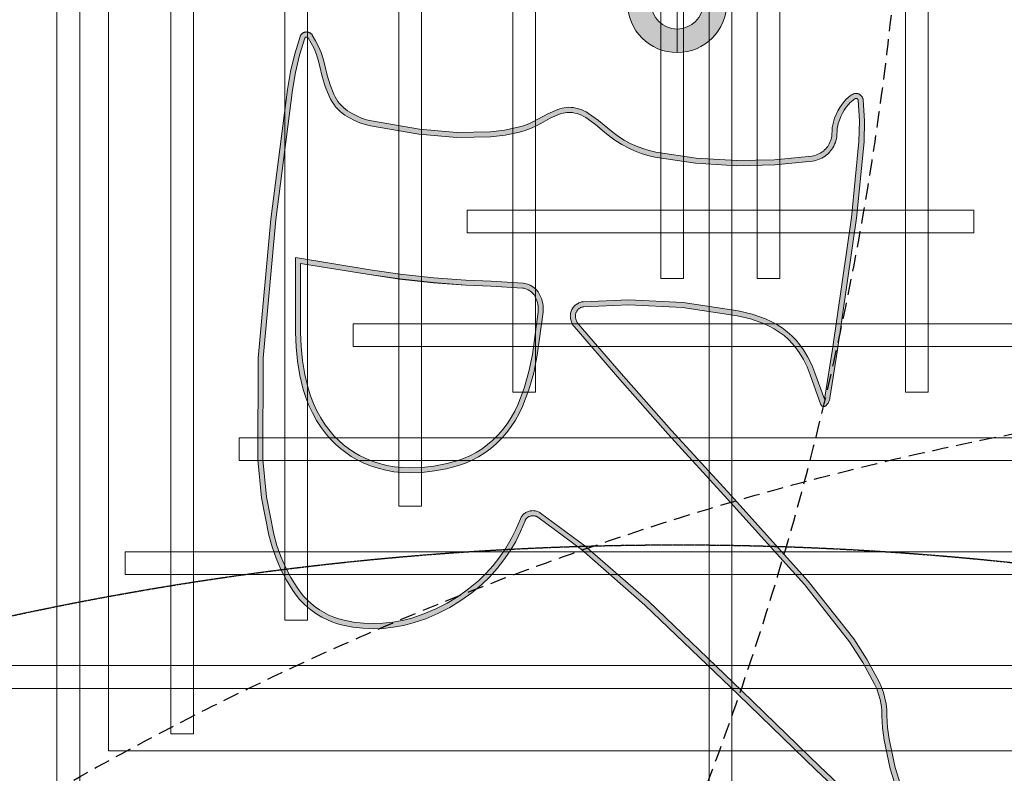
# Model space of a CAD drawing. Header units: millimetres. Extents: x -2073 to 35483, y -49920 to 11085.
# Tile 17 of 70: x 2967 to 3740, y -39314 to -38723. Entities that reach past the tile are written whole.
import ezdxf

# ---------------------------------------------------------------- set-up
doc = ezdxf.new("R2010")
doc.units = ezdxf.units.MM
doc.linetypes.add('DASHED', pattern=[19.05, 12.7, -6.35])
doc.linetypes.add('HIDDEN', pattern=[0.375, 0.25, -0.125])
for name, color, linetype, lineweight in [('Ceiling', 14, 'Continuous', 9), ('E Celing Lighting', 5, 'DASHED', 5), ('Lighting (Ceiling)', 160, 'Continuous', 15)]:
    doc.layers.add(name, color=color, linetype=linetype, lineweight=lineweight)
for name, color, linetype, true_color in [('FIRE-SPKLR-EQP-MPA-12SM-C', 2, 'HIDDEN', 0xffff00), ('RCP LAYOUT', 9, 'Continuous', 0x808080), ('UPRIGHT SPRINKLER EQP', 1, 'Continuous', 0xff0000)]:
    doc.layers.add(name, color=color, linetype=linetype, true_color=true_color)
doc.layers.add('PENDENT SPRINKLER', color=7, linetype='Continuous')

# ---------------------------------------------------------------- blocks, each defined once
blk = doc.blocks.new('SPKLR-EQP-PENDENT-68C')
at = {"layer": 'FIRE-SPKLR-EQP-MPA-12SM-C'}
blk.add_circle((0, 0), 2450, dxfattribs=at)
blk = doc.blocks.new('UPRIGHT SPRINKLER')
at = {"layer": 'FIRE-SPKLR-EQP-MPA-12SM-C', "linetype": 'DASHED'}
blk.add_circle((0, 0), 2450, dxfattribs=at)
blk = doc.blocks.new('kuaryfjeh')
at = {"ltscale": 0.25, "true_color": 0x808080}
h = blk.add_hatch(color=8, dxfattribs=at)
h.dxf.hatch_style = 1
h.paths.add_polyline_path([(-40.147, -5.246), (-39.919, -5.52), (-39.787, -5.677), (-39.663, -5.848), (-39.551, -6.026), (-39.451, -6.212), (-39.364, -6.404), (-39.29, -6.602), (-39.229, -6.804), (-39.182, -7.011), (-39.002, -8.216), (-38.925, -9.433), (-38.947, -10.561), (-39.063, -11.682), (-39.073, -11.739), (-39.087, -11.794), (-39.105, -11.849), (-39.126, -11.902), (-39.151, -11.953), (-39.179, -12.003), (-39.21, -12.051), (-39.245, -12.096), (-39.282, -12.139), (-39.323, -12.179), (-39.366, -12.217), (-39.411, -12.251), (-39.459, -12.283), (-39.508, -12.311), (-39.56, -12.335), (-39.613, -12.356), (-39.667, -12.373), (-39.722, -12.387), (-39.779, -12.396), (-39.835, -12.402), (-39.964, -12.407), (-40.035, -12.414), (-40.106, -12.426), (-40.175, -12.443), (-40.279, -12.476), (-40.38, -12.517), (-40.478, -12.564), (-40.57, -12.617), (-40.658, -12.676), (-40.742, -12.741), (-40.79, -12.785), (-40.833, -12.832), (-40.873, -12.882), (-40.91, -12.936), (-40.911, -12.94), (-40.913, -12.943), (-40.915, -12.947), (-40.916, -12.951), (-40.917, -12.955), (-40.918, -12.959), (-40.918, -12.963), (-40.919, -12.968), (-40.919, -12.972), (-40.918, -12.976), (-40.918, -12.98), (-40.917, -12.984), (-40.916, -12.988), (-40.915, -12.992), (-40.913, -12.996), (-40.911, -13), (-40.909, -13.003), (-40.907, -13.007), (-40.904, -13.01), (-40.902, -13.013), (-40.899, -13.016), (-40.896, -13.019), (-40.893, -13.021), (-40.889, -13.023), (-40.886, -13.025), (-40.882, -13.027), (-40.879, -13.029), (-40.875, -13.03), (-40.871, -13.031), (-40.867, -13.032), (-40.864, -13.032), (-40.252, -13.067), (-39.64, -13.055), (-37.391, -12.838), (-33.488, -12.274), (-32.059, -12.048), (-32.041, -12.044), (-32.025, -12.04), (-32.01, -12.035), (-32.002, -12.031), (-32.783, -11.747), (-33.018, -11.656), (-33.249, -11.543), (-33.47, -11.412), (-33.618, -11.308), (-33.756, -11.193), (-33.886, -11.067), (-34.005, -10.931), (-34.117, -10.781), (-34.218, -10.624), (-34.307, -10.459), (-34.385, -10.287), (-34.525, -9.888), (-34.627, -9.477), (-34.87, -7.845), (-34.949, -6.237), (-34.893, -4.897), (-34.89, -4.868), (-34.885, -4.839), (-34.878, -4.811), (-34.869, -4.784), (-34.858, -4.757), (-34.845, -4.731), (-34.831, -4.706), (-34.815, -4.682), (-34.798, -4.659), (-34.779, -4.637), (-34.758, -4.617), (-34.736, -4.598), (-34.713, -4.581), (-34.689, -4.565), (-34.664, -4.551), (-34.638, -4.538), (-34.611, -4.528), (-34.584, -4.519), (-34.556, -4.512), (-34.527, -4.507), (-34.498, -4.504), (-34.47, -4.503), (-34.434, -4.505), (-34.398, -4.509), (-34.363, -4.515), (-34.329, -4.524), (-34.295, -4.535), (-34.262, -4.548), (-34.23, -4.564), (-34.199, -4.582), (-34.17, -4.603), (-34.144, -4.623), (-32.666, -5.896), (-30.979, -7.388), (-29.044, -9.157), (-26.509, -11.438), (-24.807, -12.779), (-24.199, -13.174), (-23.559, -13.519), (-23.412, -13.584), (-23.259, -13.638), (-23.104, -13.68), (-22.945, -13.711), (-22.785, -13.73), (-22.618, -13.736), (-22.26, -13.752), (-21.899, -13.798), (-21.047, -13.982), (-20.197, -14.248), (-19.83, -14.396), (-19.479, -14.566), (-18.865, -14.876), (-18.299, -15.136), (-17.964, -15.274), (-19.282, -13.841), (-21.114, -11.896), (-23.357, -9.582), (-26.011, -6.815), (-27.66, -4.928), (-28.628, -3.624), (-28.643, -3.601), (-28.656, -3.577), (-28.667, -3.552), (-28.677, -3.526), (-28.685, -3.5), (-28.691, -3.474), (-28.696, -3.447), (-28.698, -3.42), (-28.699, -3.393), (-28.698, -3.365), (-28.695, -3.338), (-28.69, -3.311), (-28.684, -3.285), (-28.676, -3.259), (-28.666, -3.234), (-28.654, -3.209), (-28.641, -3.185), (-28.626, -3.162), (-28.61, -3.14), (-28.592, -3.12), (-28.573, -3.1), (-28.553, -3.082), (-28.531, -3.065), (-28.509, -3.05), (-28.485, -3.036), (-28.461, -3.024), (-28.144, -2.893), (-27.86, -2.753), (-27.587, -2.593), (-27.326, -2.415), (-27.077, -2.22), (-26.842, -2.007), (-26.621, -1.78), (-26.378, -1.489), (-26.156, -1.18), (-25.958, -0.856), (-25.784, -0.518), (-25.636, -0.167), (-25.514, 0.193), (-25.441, 0.474), (-25.389, 0.76), (-25.359, 1.049), (-25.35, 1.339), (-25.362, 1.629), (-25.396, 1.918), (-25.451, 2.203), (-25.492, 2.356), (-25.543, 2.505), (-25.605, 2.651), (-25.676, 2.792), (-25.757, 2.928), (-25.847, 3.058), (-25.946, 3.181), (-26.053, 3.297), (-26.167, 3.405), (-26.289, 3.505), (-26.417, 3.596), (-26.714, 3.778), (-27.023, 3.938), (-27.342, 4.076), (-27.67, 4.191), (-28.004, 4.283), (-29.105, 4.495), (-30.218, 4.609), (-33.216, 4.598), (-37.323, 4.221), (-41.161, 3.733), (-41.685, 3.643), (-42.2, 3.519), (-42.706, 3.361), (-42.709, 3.359), (-42.712, 3.358), (-42.715, 3.357), (-42.718, 3.355), (-42.72, 3.353), (-42.723, 3.351), (-42.725, 3.349), (-42.727, 3.346), (-42.73, 3.343), (-42.731, 3.341), (-42.733, 3.338), (-42.735, 3.335), (-42.736, 3.332), (-42.737, 3.328), (-42.738, 3.325), (-42.739, 3.322), (-42.74, 3.318), (-42.74, 3.315), (-42.74, 3.312), (-42.74, 3.308), (-42.739, 3.305), (-42.739, 3.301), (-42.738, 3.298), (-42.737, 3.295), (-42.736, 3.292), (-42.734, 3.288), (-42.733, 3.286), (-42.731, 3.283), (-42.729, 3.28), (-42.727, 3.277), (-42.724, 3.275), (-42.722, 3.273), (-42.72, 3.271), (-42.717, 3.269), (-42.559, 3.175), (-42.396, 3.092), (-42.226, 3.023), (-42.052, 2.966), (-41.868, 2.922), (-41.57, 2.851), (-41.273, 2.757), (-40.982, 2.642), (-40.9, 2.603), (-40.82, 2.557), (-40.745, 2.507), (-40.672, 2.451), (-40.604, 2.39), (-40.54, 2.324), (-40.482, 2.254), (-40.428, 2.18), (-40.34, 2.038), (-40.263, 1.89), (-40.198, 1.737), (-40.146, 1.578), (-40.105, 1.417), (-39.86, -0.01), (-39.758, -1.138), (-39.779, -2.147), (-39.833, -2.575), (-39.917, -2.997), (-39.964, -3.164), (-40.025, -3.327), (-40.098, -3.485), (-40.18, -3.63), (-40.332, -3.904), (-40.455, -4.187), (-40.472, -4.239), (-40.486, -4.293), (-40.497, -4.348), (-40.503, -4.403), (-40.505, -4.459), (-40.504, -4.515), (-40.498, -4.57), (-40.486, -4.64), (-40.469, -4.708), (-40.447, -4.774), (-40.42, -4.839), (-40.388, -4.901), (-40.352, -4.961)], flags=16)
h.paths.add_polyline_path([(-34.324, -4.685), (-34.347, -4.676), (-34.371, -4.668), (-34.395, -4.662), (-34.42, -4.657), (-34.445, -4.654), (-34.47, -4.654), (-34.488, -4.654), (-34.507, -4.656), (-34.525, -4.659), (-34.543, -4.664), (-34.561, -4.669), (-34.578, -4.676), (-34.595, -4.684), (-34.611, -4.693), (-34.627, -4.703), (-34.642, -4.715), (-34.656, -4.727), (-34.669, -4.74), (-34.682, -4.754), (-34.693, -4.769), (-34.703, -4.785), (-34.713, -4.801), (-34.721, -4.818), (-34.728, -4.835), (-34.734, -4.853), (-34.738, -4.871), (-34.742, -4.89), (-34.744, -4.908), (-34.799, -6.236), (-34.721, -7.83), (-34.479, -9.448), (-34.381, -9.845), (-34.245, -10.231), (-34.173, -10.392), (-34.089, -10.547), (-33.994, -10.696), (-33.888, -10.837), (-33.777, -10.964), (-33.656, -11.081), (-33.526, -11.189), (-33.389, -11.286), (-33.178, -11.411), (-32.958, -11.518), (-32.73, -11.607), (-31.84, -11.93), (-31.835, -11.933), (-31.83, -11.935), (-31.825, -11.938), (-31.82, -11.942), (-31.815, -11.945), (-31.811, -11.949), (-31.807, -11.953), (-31.803, -11.958), (-31.799, -11.963), (-31.796, -11.968), (-31.793, -11.973), (-31.791, -11.978), (-31.789, -11.984), (-31.787, -11.989), (-31.786, -11.995), (-31.785, -12.001), (-31.784, -12.007), (-31.784, -12.013), (-31.784, -12.019), (-31.785, -12.024), (-31.786, -12.03), (-31.787, -12.036), (-31.789, -12.042), (-31.791, -12.047), (-31.793, -12.052), (-31.796, -12.058), (-31.799, -12.063), (-31.803, -12.067), (-31.807, -12.072), (-31.825, -12.091), (-31.844, -12.108), (-31.865, -12.125), (-31.887, -12.14), (-31.909, -12.153), (-31.932, -12.165), (-31.957, -12.175), (-31.981, -12.183), (-32.007, -12.19), (-32.032, -12.195), (-33.465, -12.423), (-37.373, -12.987), (-39.631, -13.205), (-40.255, -13.217), (-40.877, -13.182), (-40.891, -13.18), (-40.905, -13.177), (-40.918, -13.174), (-40.931, -13.169), (-40.944, -13.164), (-40.956, -13.158), (-40.968, -13.151), (-40.98, -13.143), (-40.991, -13.135), (-41.001, -13.126), (-41.011, -13.116), (-41.02, -13.105), (-41.029, -13.094), (-41.037, -13.083), (-41.044, -13.071), (-41.05, -13.058), (-41.055, -13.045), (-41.06, -13.032), (-41.063, -13.019), (-41.066, -13.005), (-41.068, -12.991), (-41.069, -12.977), (-41.069, -12.963), (-41.068, -12.949), (-41.066, -12.935), (-41.063, -12.922), (-41.06, -12.908), (-41.056, -12.895), (-41.05, -12.882), (-41.044, -12.87), (-41.037, -12.857), (-40.995, -12.794), (-40.947, -12.734), (-40.895, -12.678), (-40.839, -12.627), (-40.747, -12.555), (-40.65, -12.489), (-40.548, -12.431), (-40.441, -12.379), (-40.33, -12.335), (-40.216, -12.299), (-40.136, -12.279), (-40.056, -12.265), (-39.974, -12.257), (-39.845, -12.253), (-39.799, -12.248), (-39.753, -12.24), (-39.708, -12.229), (-39.663, -12.215), (-39.62, -12.197), (-39.578, -12.177), (-39.537, -12.154), (-39.498, -12.129), (-39.46, -12.1), (-39.425, -12.07), (-39.392, -12.037), (-39.361, -12.001), (-39.333, -11.964), (-39.307, -11.925), (-39.284, -11.884), (-39.263, -11.841), (-39.246, -11.798), (-39.231, -11.753), (-39.22, -11.707), (-39.212, -11.661), (-39.097, -10.552), (-39.075, -9.436), (-39.151, -8.232), (-39.329, -7.039), (-39.374, -6.842), (-39.432, -6.65), (-39.502, -6.462), (-39.585, -6.279), (-39.681, -6.102), (-39.788, -5.932), (-39.906, -5.77), (-40.034, -5.616), (-40.266, -5.338), (-40.477, -5.044), (-40.519, -4.975), (-40.556, -4.902), (-40.588, -4.827), (-40.613, -4.75), (-40.633, -4.671), (-40.647, -4.59), (-40.654, -4.524), (-40.656, -4.458), (-40.653, -4.391), (-40.645, -4.325), (-40.633, -4.26), (-40.616, -4.196), (-40.595, -4.133), (-40.467, -3.838), (-40.311, -3.557), (-40.232, -3.416), (-40.163, -3.269), (-40.107, -3.118), (-40.063, -2.962), (-39.981, -2.551), (-39.929, -2.136), (-39.909, -1.143), (-40.009, -0.029), (-40.252, 1.386), (-40.29, 1.537), (-40.339, 1.684), (-40.399, 1.827), (-40.47, 1.964), (-40.552, 2.096), (-40.6, 2.161), (-40.652, 2.223), (-40.708, 2.281), (-40.768, 2.335), (-40.832, 2.385), (-40.899, 2.43), (-40.97, 2.47), (-41.042, 2.505), (-41.323, 2.616), (-41.61, 2.706), (-41.903, 2.776), (-42.092, 2.822), (-42.278, 2.882), (-42.458, 2.956), (-42.632, 3.043), (-42.799, 3.143), (-42.81, 3.151), (-42.82, 3.159), (-42.83, 3.168), (-42.839, 3.177), (-42.847, 3.188), (-42.855, 3.198), (-42.862, 3.209), (-42.868, 3.221), (-42.874, 3.233), (-42.879, 3.245), (-42.883, 3.258), (-42.886, 3.271), (-42.888, 3.284), (-42.889, 3.297), (-42.89, 3.31), (-42.89, 3.323), (-42.889, 3.336), (-42.887, 3.349), (-42.884, 3.362), (-42.88, 3.375), (-42.876, 3.387), (-42.87, 3.4), (-42.864, 3.411), (-42.857, 3.423), (-42.85, 3.433), (-42.842, 3.444), (-42.833, 3.453), (-42.823, 3.462), (-42.813, 3.471), (-42.802, 3.479), (-42.791, 3.486), (-42.78, 3.492), (-42.768, 3.498), (-42.756, 3.502), (-42.24, 3.663), (-41.715, 3.79), (-41.183, 3.881), (-37.339, 4.37), (-33.223, 4.748), (-30.21, 4.759), (-29.083, 4.643), (-27.97, 4.43), (-27.625, 4.335), (-27.287, 4.216), (-26.958, 4.073), (-26.64, 3.908), (-26.334, 3.721), (-26.198, 3.624), (-26.068, 3.518), (-25.946, 3.402), (-25.832, 3.279), (-25.727, 3.147), (-25.631, 3.009), (-25.545, 2.864), (-25.469, 2.714), (-25.403, 2.559), (-25.348, 2.399), (-25.305, 2.236), (-25.248, 1.941), (-25.213, 1.641), (-25.2, 1.34), (-25.209, 1.038), (-25.241, 0.739), (-25.294, 0.442), (-25.37, 0.15), (-25.495, -0.221), (-25.648, -0.581), (-25.827, -0.929), (-26.031, -1.263), (-26.259, -1.581), (-26.51, -1.88), (-26.737, -2.115), (-26.98, -2.335), (-27.237, -2.536), (-27.507, -2.72), (-27.789, -2.885), (-28.082, -3.03), (-28.399, -3.161), (-28.414, -3.169), (-28.429, -3.177), (-28.443, -3.187), (-28.457, -3.197), (-28.47, -3.209), (-28.482, -3.221), (-28.493, -3.234), (-28.503, -3.248), (-28.512, -3.262), (-28.521, -3.277), (-28.528, -3.293), (-28.534, -3.309), (-28.539, -3.325), (-28.543, -3.342), (-28.546, -3.359), (-28.548, -3.376), (-28.549, -3.393), (-28.548, -3.411), (-28.547, -3.428), (-28.544, -3.445), (-28.54, -3.461), (-28.535, -3.478), (-28.529, -3.494), (-28.522, -3.51), (-28.514, -3.525), (-28.504, -3.539), (-27.543, -4.833), (-25.901, -6.713), (-23.249, -9.478), (-21.005, -11.792), (-19.172, -13.739), (-17.629, -15.416), (-17.627, -15.419), (-17.625, -15.422), (-17.622, -15.425), (-17.621, -15.428), (-17.619, -15.432), (-17.618, -15.435), (-17.616, -15.439), (-17.616, -15.442), (-17.615, -15.446), (-17.614, -15.45), (-17.614, -15.454), (-17.614, -15.457), (-17.615, -15.461), (-17.615, -15.465), (-17.616, -15.468), (-17.617, -15.472), (-17.618, -15.476), (-17.62, -15.479), (-17.621, -15.482), (-17.623, -15.486), (-17.626, -15.489), (-17.628, -15.492), (-17.63, -15.494), (-17.633, -15.497), (-17.636, -15.499), (-17.639, -15.502), (-17.642, -15.504), (-17.645, -15.505), (-17.649, -15.507), (-17.652, -15.508), (-17.656, -15.51), (-17.66, -15.51), (-17.663, -15.511), (-17.667, -15.511), (-17.671, -15.511), (-17.713, -15.51), (-17.754, -15.505), (-17.795, -15.497), (-17.836, -15.487), (-17.875, -15.473), (-18.359, -15.273), (-18.931, -15.011), (-19.545, -14.7), (-19.891, -14.533), (-20.248, -14.39), (-21.086, -14.127), (-21.924, -13.946), (-22.273, -13.901), (-22.624, -13.886), (-22.796, -13.879), (-22.968, -13.859), (-23.138, -13.827), (-23.304, -13.781), (-23.467, -13.723), (-23.625, -13.654), (-24.275, -13.303), (-24.895, -12.901), (-26.606, -11.553), (-29.145, -9.268), (-31.08, -7.499), (-32.765, -6.009), (-34.239, -4.739), (-34.259, -4.723), (-34.28, -4.709), (-34.301, -4.696)])
h = blk.add_hatch(color=8, dxfattribs=at)
h.dxf.hatch_style = 1
h.paths.add_polyline_path([(-32.326, -3.131), (-31.84, -2.946), (-31.645, -2.855), (-31.457, -2.751), (-31.277, -2.634), (-31.106, -2.504), (-30.944, -2.362), (-30.792, -2.209), (-30.658, -2.053), (-30.535, -1.887), (-30.426, -1.712), (-30.329, -1.53), (-30.247, -1.34), (-30.179, -1.145), (-30.087, -0.803), (-30.021, -0.455), (-29.981, -0.102), (-29.968, 0.252), (-29.976, 0.48), (-30, 0.706), (-30.04, 0.93), (-30.096, 1.15), (-30.167, 1.366), (-30.254, 1.577), (-30.337, 1.746), (-30.432, 1.91), (-30.538, 2.067), (-30.653, 2.216), (-30.778, 2.357), (-30.912, 2.49), (-31.055, 2.613), (-31.248, 2.758), (-31.45, 2.889), (-31.661, 3.007), (-31.879, 3.109), (-32.103, 3.196), (-32.333, 3.268), (-32.739, 3.365), (-33.151, 3.434), (-33.566, 3.476), (-33.983, 3.49), (-36.029, 3.49), (-35.695, 1.454), (-35.567, 0.56), (-35.458, -0.443), (-35.381, -1.402), (-35.356, -2.146), (-35.298, -3.089), (-35.293, -3.122), (-35.275, -3.187), (-35.249, -3.25), (-35.215, -3.308), (-35.195, -3.335), (-35.149, -3.384), (-35.097, -3.427), (-35.021, -3.472), (-34.972, -3.495), (-34.921, -3.515), (-34.868, -3.531), (-34.815, -3.543), (-34.761, -3.551), (-34.706, -3.555), (-34.652, -3.555), (-34.597, -3.551), (-33.333, -3.38), (-32.825, -3.275)], flags=16)
h.paths.add_polyline_path([(-35.444, -3.104), (-35.437, -3.152), (-35.415, -3.235), (-35.381, -3.316), (-35.338, -3.389), (-35.308, -3.429), (-35.251, -3.491), (-35.182, -3.548), (-35.091, -3.602), (-35.03, -3.631), (-34.968, -3.654), (-34.906, -3.673), (-34.842, -3.688), (-34.777, -3.697), (-34.712, -3.702), (-34.647, -3.702), (-34.582, -3.698), (-33.309, -3.525), (-32.789, -3.418), (-32.279, -3.27), (-31.782, -3.082), (-31.578, -2.986), (-31.381, -2.877), (-31.193, -2.754), (-31.013, -2.618), (-30.843, -2.469), (-30.684, -2.309), (-30.543, -2.145), (-30.414, -1.97), (-30.298, -1.786), (-30.197, -1.593), (-30.11, -1.394), (-30.038, -1.189), (-29.943, -0.836), (-29.875, -0.477), (-29.834, -0.113), (-29.821, 0.252), (-29.829, 0.49), (-29.854, 0.727), (-29.896, 0.961), (-29.955, 1.192), (-30.029, 1.417), (-30.12, 1.637), (-30.208, 1.816), (-30.307, 1.988), (-30.418, 2.153), (-30.54, 2.31), (-30.671, 2.459), (-30.813, 2.598), (-30.963, 2.728), (-31.164, 2.879), (-31.374, 3.015), (-31.594, 3.138), (-31.821, 3.244), (-32.055, 3.335), (-32.294, 3.41), (-32.71, 3.509), (-33.131, 3.58), (-33.556, 3.623), (-33.98, 3.637), (-36.202, 3.637), (-35.841, 1.432), (-35.713, 0.542), (-35.604, -0.457), (-35.528, -1.411), (-35.503, -2.153)])
at = {"layer": 'E Celing Lighting', "color": 8, "true_color": 0x808080}
for points in [[(-20.248, -14.39), (-21.086, -14.127), (-21.924, -13.946), (-22.273, -13.901), (-22.624, -13.886), (-22.796, -13.879), (-22.968, -13.859), (-23.138, -13.827), (-23.304, -13.781), (-23.467, -13.723), (-23.625, -13.654), (-24.275, -13.303), (-24.895, -12.901), (-26.606, -11.553), (-29.145, -9.268), (-31.08, -7.499), (-32.765, -6.009), (-34.239, -4.739), (-34.259, -4.723), (-34.28, -4.709), (-34.301, -4.696), (-34.324, -4.685), (-34.347, -4.676), (-34.371, -4.668), (-34.395, -4.662), (-34.42, -4.657), (-34.445, -4.654), (-34.47, -4.654), (-34.488, -4.654), (-34.507, -4.656), (-34.525, -4.659), (-34.543, -4.664), (-34.561, -4.669), (-34.578, -4.676), (-34.595, -4.684), (-34.611, -4.693), (-34.627, -4.703), (-34.642, -4.715), (-34.656, -4.727), (-34.669, -4.74), (-34.682, -4.754), (-34.693, -4.769), (-34.703, -4.785), (-34.713, -4.801), (-34.721, -4.818), (-34.728, -4.835), (-34.734, -4.853), (-34.738, -4.871), (-34.742, -4.89), (-34.744, -4.908), (-34.799, -6.236), (-34.721, -7.83), (-34.479, -9.448), (-34.381, -9.845), (-34.245, -10.231), (-34.173, -10.392), (-34.089, -10.547), (-33.994, -10.696), (-33.888, -10.837), (-33.777, -10.964), (-33.656, -11.081), (-33.526, -11.189), (-33.389, -11.286), (-33.178, -11.411), (-32.958, -11.518), (-32.73, -11.607), (-31.84, -11.93), (-31.835, -11.933), (-31.83, -11.935), (-31.825, -11.938), (-31.82, -11.942), (-31.815, -11.945), (-31.811, -11.949), (-31.807, -11.953), (-31.803, -11.958), (-31.799, -11.963), (-31.796, -11.968), (-31.793, -11.973), (-31.791, -11.978), (-31.789, -11.984), (-31.787, -11.989), (-31.786, -11.995), (-31.785, -12.001), (-31.784, -12.007), (-31.784, -12.013), (-31.784, -12.019), (-31.785, -12.024), (-31.786, -12.03), (-31.787, -12.036), (-31.789, -12.042), (-31.791, -12.047), (-31.793, -12.052), (-31.796, -12.058), (-31.799, -12.063), (-31.803, -12.067), (-31.807, -12.072), (-31.825, -12.091), (-31.844, -12.108), (-31.865, -12.125), (-31.887, -12.14), (-31.909, -12.153), (-31.932, -12.165), (-31.957, -12.175), (-31.981, -12.183), (-32.007, -12.19), (-32.032, -12.195), (-33.465, -12.423), (-37.373, -12.987), (-39.631, -13.205), (-40.255, -13.217), (-40.877, -13.182), (-40.891, -13.18), (-40.905, -13.177), (-40.918, -13.174), (-40.931, -13.169), (-40.944, -13.164), (-40.956, -13.158), (-40.968, -13.151), (-40.98, -13.143), (-40.991, -13.135), (-41.001, -13.126), (-41.011, -13.116), (-41.02, -13.105), (-41.029, -13.094), (-41.037, -13.083), (-41.044, -13.071), (-41.05, -13.058), (-41.055, -13.045), (-41.06, -13.032), (-41.063, -13.019), (-41.066, -13.005), (-41.068, -12.991), (-41.069, -12.977), (-41.069, -12.963), (-41.068, -12.949), (-41.066, -12.935), (-41.063, -12.922), (-41.06, -12.908), (-41.056, -12.895), (-41.05, -12.882), (-41.044, -12.87), (-41.037, -12.857), (-40.995, -12.794), (-40.947, -12.734), (-40.895, -12.678), (-40.839, -12.627), (-40.747, -12.555), (-40.65, -12.489), (-40.548, -12.431), (-40.441, -12.379), (-40.33, -12.335), (-40.216, -12.299), (-40.136, -12.279), (-40.056, -12.265), (-39.974, -12.257), (-39.845, -12.253), (-39.799, -12.248), (-39.753, -12.24), (-39.708, -12.229), (-39.663, -12.215), (-39.62, -12.197), (-39.578, -12.177), (-39.537, -12.154), (-39.498, -12.129), (-39.46, -12.1), (-39.425, -12.07), (-39.392, -12.037), (-39.361, -12.001), (-39.333, -11.964), (-39.307, -11.925), (-39.284, -11.884), (-39.263, -11.841), (-39.246, -11.798), (-39.231, -11.753), (-39.22, -11.707), (-39.212, -11.661), (-39.097, -10.552), (-39.075, -9.436), (-39.151, -8.232), (-39.329, -7.039), (-39.374, -6.842), (-39.432, -6.65), (-39.502, -6.462), (-39.585, -6.279), (-39.681, -6.102), (-39.788, -5.932), (-39.906, -5.77), (-40.034, -5.616), (-40.266, -5.338), (-40.477, -5.044), (-40.519, -4.975), (-40.556, -4.902), (-40.588, -4.827), (-40.613, -4.75), (-40.633, -4.671), (-40.647, -4.59), (-40.654, -4.524), (-40.656, -4.458), (-40.653, -4.391), (-40.645, -4.325), (-40.633, -4.26), (-40.616, -4.196), (-40.595, -4.133), (-40.467, -3.838), (-40.311, -3.557), (-40.232, -3.416), (-40.163, -3.269), (-40.107, -3.118), (-40.063, -2.962), (-39.981, -2.551), (-39.929, -2.136), (-39.909, -1.143), (-40.009, -0.029), (-40.252, 1.386), (-40.29, 1.537), (-40.339, 1.684), (-40.399, 1.827), (-40.47, 1.964), (-40.552, 2.096), (-40.6, 2.161), (-40.652, 2.223), (-40.708, 2.281), (-40.768, 2.335), (-40.832, 2.385), (-40.899, 2.43), (-40.97, 2.47), (-41.042, 2.505), (-41.323, 2.616), (-41.61, 2.706), (-41.903, 2.776), (-42.092, 2.822), (-42.278, 2.882), (-42.458, 2.956), (-42.632, 3.043), (-42.799, 3.143), (-42.81, 3.151), (-42.82, 3.159), (-42.83, 3.168), (-42.839, 3.177), (-42.847, 3.188), (-42.855, 3.198), (-42.862, 3.209), (-42.868, 3.221), (-42.874, 3.233), (-42.879, 3.245), (-42.883, 3.258), (-42.886, 3.271), (-42.888, 3.284), (-42.889, 3.297), (-42.89, 3.31), (-42.89, 3.323), (-42.889, 3.336), (-42.887, 3.349), (-42.884, 3.362), (-42.88, 3.375), (-42.876, 3.387), (-42.87, 3.4), (-42.864, 3.411), (-42.857, 3.423), (-42.85, 3.433), (-42.842, 3.444), (-42.833, 3.453), (-42.823, 3.462), (-42.813, 3.471), (-42.802, 3.479), (-42.791, 3.486), (-42.78, 3.492), (-42.768, 3.498), (-42.756, 3.502), (-42.24, 3.663), (-41.715, 3.79), (-41.183, 3.881), (-37.339, 4.37), (-33.223, 4.748), (-30.21, 4.759), (-29.083, 4.643), (-27.97, 4.43), (-27.625, 4.335), (-27.287, 4.216), (-26.958, 4.073), (-26.64, 3.908), (-26.334, 3.721), (-26.198, 3.624), (-26.068, 3.518), (-25.946, 3.402), (-25.832, 3.279), (-25.727, 3.147), (-25.631, 3.009), (-25.545, 2.864), (-25.469, 2.714), (-25.403, 2.559), (-25.348, 2.399), (-25.305, 2.236), (-25.248, 1.941), (-25.213, 1.641), (-25.2, 1.34), (-25.209, 1.038), (-25.241, 0.739), (-25.294, 0.442), (-25.37, 0.15), (-25.495, -0.221), (-25.648, -0.581), (-25.827, -0.929), (-26.031, -1.263), (-26.259, -1.581), (-26.51, -1.88), (-26.737, -2.115), (-26.98, -2.335), (-27.237, -2.536), (-27.507, -2.72), (-27.789, -2.885), (-28.082, -3.03), (-28.399, -3.161), (-28.414, -3.169), (-28.429, -3.177), (-28.443, -3.187), (-28.457, -3.197), (-28.47, -3.209), (-28.482, -3.221), (-28.493, -3.234), (-28.503, -3.248), (-28.512, -3.262), (-28.521, -3.277), (-28.528, -3.293), (-28.534, -3.309), (-28.539, -3.325), (-28.543, -3.342), (-28.546, -3.359), (-28.548, -3.376), (-28.549, -3.393), (-28.548, -3.411), (-28.547, -3.428), (-28.544, -3.445), (-28.54, -3.461), (-28.535, -3.478), (-28.529, -3.494), (-28.522, -3.51), (-28.514, -3.525), (-28.504, -3.539), (-27.543, -4.833), (-25.901, -6.713), (-23.249, -9.478), (-21.005, -11.792), (-19.172, -13.739)], [(-19.282, -13.841), (-21.114, -11.896), (-23.357, -9.582), (-26.011, -6.815), (-27.66, -4.928), (-28.628, -3.624), (-28.643, -3.601), (-28.656, -3.577), (-28.667, -3.552), (-28.677, -3.526), (-28.685, -3.5), (-28.691, -3.474), (-28.696, -3.447), (-28.698, -3.42), (-28.699, -3.393), (-28.698, -3.365), (-28.695, -3.338), (-28.69, -3.311), (-28.684, -3.285), (-28.676, -3.259), (-28.666, -3.234), (-28.654, -3.209), (-28.641, -3.185), (-28.626, -3.162), (-28.61, -3.14), (-28.592, -3.12), (-28.573, -3.1), (-28.553, -3.082), (-28.531, -3.065), (-28.509, -3.05), (-28.485, -3.036), (-28.461, -3.024), (-28.144, -2.893), (-27.86, -2.753), (-27.587, -2.593), (-27.326, -2.415), (-27.077, -2.22), (-26.842, -2.007), (-26.621, -1.78), (-26.378, -1.489), (-26.156, -1.18), (-25.958, -0.856), (-25.784, -0.518), (-25.636, -0.167), (-25.514, 0.193), (-25.441, 0.474), (-25.389, 0.76), (-25.359, 1.049), (-25.35, 1.339), (-25.362, 1.629), (-25.396, 1.918), (-25.451, 2.203), (-25.492, 2.356), (-25.543, 2.505), (-25.605, 2.651), (-25.676, 2.792), (-25.757, 2.928), (-25.847, 3.058), (-25.946, 3.181), (-26.053, 3.297), (-26.167, 3.405), (-26.289, 3.505), (-26.417, 3.596), (-26.714, 3.778), (-27.023, 3.938), (-27.342, 4.076), (-27.67, 4.191), (-28.004, 4.283), (-29.105, 4.495), (-30.218, 4.609), (-33.216, 4.598), (-37.323, 4.221), (-41.161, 3.733), (-41.685, 3.643), (-42.2, 3.519), (-42.706, 3.361), (-42.709, 3.359), (-42.712, 3.358), (-42.715, 3.357), (-42.718, 3.355), (-42.72, 3.353), (-42.723, 3.351), (-42.725, 3.349), (-42.727, 3.346), (-42.73, 3.343), (-42.731, 3.341), (-42.733, 3.338), (-42.735, 3.335), (-42.736, 3.332), (-42.737, 3.328), (-42.738, 3.325), (-42.739, 3.322), (-42.74, 3.318), (-42.74, 3.315), (-42.74, 3.312), (-42.74, 3.308), (-42.739, 3.305), (-42.739, 3.301), (-42.738, 3.298), (-42.737, 3.295), (-42.736, 3.292), (-42.734, 3.288), (-42.733, 3.286), (-42.731, 3.283), (-42.729, 3.28), (-42.727, 3.277), (-42.724, 3.275), (-42.722, 3.273), (-42.72, 3.271), (-42.717, 3.269), (-42.559, 3.175), (-42.396, 3.092), (-42.226, 3.023), (-42.052, 2.966), (-41.868, 2.922), (-41.57, 2.851), (-41.273, 2.757), (-40.982, 2.642), (-40.9, 2.603), (-40.82, 2.557), (-40.745, 2.507), (-40.672, 2.451), (-40.604, 2.39), (-40.54, 2.324), (-40.482, 2.254), (-40.428, 2.18), (-40.34, 2.038), (-40.263, 1.89), (-40.198, 1.737), (-40.146, 1.578), (-40.105, 1.417), (-39.86, -0.01), (-39.758, -1.138), (-39.779, -2.147), (-39.833, -2.575), (-39.917, -2.997), (-39.964, -3.164), (-40.025, -3.327), (-40.098, -3.485), (-40.18, -3.63), (-40.332, -3.904), (-40.455, -4.187), (-40.472, -4.239), (-40.486, -4.293), (-40.497, -4.348), (-40.503, -4.403), (-40.505, -4.459), (-40.504, -4.515), (-40.498, -4.57), (-40.486, -4.64), (-40.469, -4.708), (-40.447, -4.774), (-40.42, -4.839), (-40.388, -4.901), (-40.352, -4.961), (-40.147, -5.246), (-39.919, -5.52), (-39.787, -5.677), (-39.663, -5.848), (-39.551, -6.026), (-39.451, -6.212), (-39.364, -6.404), (-39.29, -6.602), (-39.229, -6.804), (-39.182, -7.011), (-39.002, -8.216), (-38.925, -9.433), (-38.947, -10.561), (-39.063, -11.682), (-39.073, -11.739), (-39.087, -11.794), (-39.105, -11.849), (-39.126, -11.902), (-39.151, -11.953), (-39.179, -12.003), (-39.21, -12.051), (-39.245, -12.096), (-39.282, -12.139), (-39.323, -12.179), (-39.366, -12.217), (-39.411, -12.251), (-39.459, -12.283), (-39.508, -12.311), (-39.56, -12.335), (-39.613, -12.356), (-39.667, -12.373), (-39.722, -12.387), (-39.779, -12.396), (-39.835, -12.402), (-39.964, -12.407), (-40.035, -12.414), (-40.106, -12.426), (-40.175, -12.443), (-40.279, -12.476), (-40.38, -12.517), (-40.478, -12.564), (-40.57, -12.617), (-40.658, -12.676), (-40.742, -12.741), (-40.79, -12.785), (-40.833, -12.832), (-40.873, -12.882), (-40.91, -12.936), (-40.911, -12.94), (-40.913, -12.943), (-40.915, -12.947), (-40.916, -12.951), (-40.917, -12.955), (-40.918, -12.959), (-40.918, -12.963), (-40.919, -12.968), (-40.919, -12.972), (-40.918, -12.976), (-40.918, -12.98), (-40.917, -12.984), (-40.916, -12.988), (-40.915, -12.992), (-40.913, -12.996), (-40.911, -13), (-40.909, -13.003), (-40.907, -13.007), (-40.904, -13.01), (-40.902, -13.013), (-40.899, -13.016), (-40.896, -13.019), (-40.893, -13.021), (-40.889, -13.023), (-40.886, -13.025), (-40.882, -13.027), (-40.879, -13.029), (-40.875, -13.03), (-40.871, -13.031), (-40.867, -13.032), (-40.864, -13.032), (-40.252, -13.067), (-39.64, -13.055), (-37.391, -12.838), (-33.488, -12.274), (-32.059, -12.048), (-32.041, -12.044), (-32.025, -12.04), (-32.01, -12.035), (-32.002, -12.031), (-32.783, -11.747), (-33.018, -11.656), (-33.249, -11.543), (-33.47, -11.412), (-33.618, -11.308), (-33.756, -11.193), (-33.886, -11.067), (-34.005, -10.931), (-34.117, -10.781), (-34.218, -10.624), (-34.307, -10.459), (-34.385, -10.287), (-34.525, -9.888), (-34.627, -9.477), (-34.87, -7.845), (-34.949, -6.237), (-34.893, -4.897), (-34.89, -4.868), (-34.885, -4.839), (-34.878, -4.811), (-34.869, -4.784), (-34.858, -4.757), (-34.845, -4.731), (-34.831, -4.706), (-34.815, -4.682), (-34.798, -4.659), (-34.779, -4.637), (-34.758, -4.617), (-34.736, -4.598), (-34.713, -4.581), (-34.689, -4.565), (-34.664, -4.551), (-34.638, -4.538), (-34.611, -4.528), (-34.584, -4.519), (-34.556, -4.512), (-34.527, -4.507), (-34.498, -4.504), (-34.47, -4.503), (-34.434, -4.505), (-34.398, -4.509), (-34.363, -4.515), (-34.329, -4.524), (-34.295, -4.535), (-34.262, -4.548), (-34.23, -4.564), (-34.199, -4.582), (-34.17, -4.603), (-34.144, -4.623), (-32.666, -5.896), (-30.979, -7.388), (-29.044, -9.157), (-26.509, -11.438), (-24.807, -12.779), (-24.199, -13.174), (-23.559, -13.519), (-23.412, -13.584), (-23.259, -13.638), (-23.104, -13.68), (-22.945, -13.711), (-22.785, -13.73), (-22.618, -13.736), (-22.26, -13.752), (-21.899, -13.798), (-21.047, -13.982), (-20.197, -14.248)], [(-36.028, 3.49), (-35.695, 1.454), (-35.566, 0.56), (-35.457, -0.443), (-35.381, -1.402), (-35.355, -2.146), (-35.297, -3.089), (-35.292, -3.122), (-35.275, -3.187), (-35.249, -3.25)], [(-35.249, -3.25), (-35.214, -3.308), (-35.194, -3.335), (-35.149, -3.384), (-35.097, -3.427), (-35.021, -3.472), (-34.971, -3.495), (-34.92, -3.515), (-34.868, -3.531), (-34.814, -3.543), (-34.76, -3.551), (-34.706, -3.555), (-34.652, -3.555)]]:
    blk.add_lwpolyline(points, dxfattribs=at)
for points in [[(-35.444, -3.104), (-35.437, -3.152), (-35.415, -3.235), (-35.381, -3.316), (-35.338, -3.389), (-35.308, -3.429), (-35.251, -3.491), (-35.182, -3.548), (-35.091, -3.602), (-35.03, -3.631), (-34.968, -3.654), (-34.906, -3.673), (-34.842, -3.688), (-34.777, -3.697), (-34.712, -3.702), (-34.647, -3.702), (-34.582, -3.698), (-33.309, -3.525), (-32.789, -3.418), (-32.279, -3.27), (-31.782, -3.082), (-31.578, -2.986), (-31.381, -2.877), (-31.193, -2.754), (-31.013, -2.618), (-30.843, -2.469), (-30.684, -2.309), (-30.543, -2.145), (-30.414, -1.97), (-30.298, -1.786), (-30.197, -1.593), (-30.11, -1.394), (-30.038, -1.189), (-29.943, -0.836), (-29.875, -0.477), (-29.834, -0.113), (-29.821, 0.252), (-29.829, 0.49), (-29.854, 0.727), (-29.896, 0.961), (-29.955, 1.192), (-30.029, 1.417), (-30.12, 1.637), (-30.208, 1.816), (-30.307, 1.988), (-30.418, 2.153), (-30.54, 2.31), (-30.671, 2.459), (-30.813, 2.598), (-30.963, 2.728), (-31.164, 2.879), (-31.374, 3.015), (-31.594, 3.138), (-31.821, 3.244), (-32.055, 3.335), (-32.294, 3.41), (-32.71, 3.509), (-33.131, 3.58), (-33.556, 3.623), (-33.98, 3.637), (-36.202, 3.637), (-35.841, 1.432), (-35.713, 0.542), (-35.604, -0.457), (-35.528, -1.411), (-35.503, -2.153)], [(-32.326, -3.131), (-31.84, -2.946), (-31.645, -2.855), (-31.457, -2.751), (-31.277, -2.634), (-31.106, -2.504), (-30.944, -2.362), (-30.792, -2.209), (-30.658, -2.053), (-30.535, -1.887), (-30.426, -1.712), (-30.329, -1.53), (-30.247, -1.34), (-30.179, -1.145), (-30.087, -0.803), (-30.021, -0.455), (-29.981, -0.102), (-29.968, 0.252), (-29.976, 0.48), (-30, 0.706), (-30.04, 0.93), (-30.096, 1.15), (-30.167, 1.366), (-30.254, 1.577), (-30.337, 1.746), (-30.432, 1.91), (-30.538, 2.067), (-30.653, 2.216), (-30.778, 2.357), (-30.912, 2.49), (-31.055, 2.613), (-31.248, 2.758), (-31.45, 2.889), (-31.661, 3.007), (-31.879, 3.109), (-32.103, 3.196), (-32.333, 3.268), (-32.739, 3.365), (-33.151, 3.434), (-33.566, 3.476), (-33.983, 3.49), (-36.029, 3.49), (-35.695, 1.454), (-35.567, 0.56), (-35.458, -0.443), (-35.381, -1.402), (-35.356, -2.146), (-35.298, -3.089), (-35.293, -3.122), (-35.275, -3.187), (-35.249, -3.25), (-35.215, -3.308), (-35.195, -3.335), (-35.149, -3.384), (-35.097, -3.427), (-35.021, -3.472), (-34.972, -3.495), (-34.921, -3.515), (-34.868, -3.531), (-34.815, -3.543), (-34.761, -3.551), (-34.706, -3.555), (-34.652, -3.555), (-34.597, -3.551), (-33.333, -3.38), (-32.825, -3.275)]]:
    blk.add_lwpolyline(points, close=True, dxfattribs=at)
blk = doc.blocks.new('cl')
at = {"layer": 'Lighting (Ceiling)', "true_color": 0x808080}
h = blk.add_hatch(color=8, dxfattribs=at)
h.dxf.hatch_style = 1
h.paths.add_polyline_path([(1.533, 0.03, 1), (-1.533, 0.03, 1)])
h.paths.add_polyline_path([(-0.806, 0.03, -1), (0.806, 0.03, -1)], flags=16)
at = {"layer": 'Lighting (Ceiling)', "color": 8, "true_color": 0x808080}
for p, q in [((0, 1.562), (0, -1.503)), ((-1.533, 0.03), (1.533, 0.03))]:
    blk.add_line(p, q, dxfattribs=at)
for radius in [1.533, 0.806]:
    blk.add_circle((0, 0.03), radius, dxfattribs=at)
blk = doc.blocks.new('iserb jk')
at = {"layer": 'E Celing Lighting'}
blk.add_blockref('cl', (1718003.555, -79980.626), dxfattribs=at)
blk = doc.blocks.new('ceiling inst 2')
at = {"color": 8, "lineweight": 0, "ltscale": 0.25, "true_color": 0x808080}
blk.add_lwpolyline([(1722743.061, -79105.617), (1722780.851, -79105.617), (1722780.851, -79060.793), (1722743.061, -79060.793)], close=True, dxfattribs=at)
at = {"layer": 'Ceiling', "color": 8, "lineweight": 0, "ltscale": 0.25, "true_color": 0x808080}
for points in [[(1722761.604, -79108.617), (1722762.308, -79108.617), (1722762.308, -79057.793), (1722761.604, -79057.793)], [(1722782.444, -79108.617), (1722781.74, -79108.617), (1722781.74, -79057.793), (1722782.444, -79057.793)], [(1722778.222, -79105.098), (1722778.926, -79105.098), (1722778.926, -79061.312), (1722778.222, -79061.312)], [(1722774.704, -79101.58), (1722775.407, -79101.58), (1722775.407, -79064.83), (1722774.704, -79064.83)], [(1722771.186, -79098.062), (1722771.889, -79098.062), (1722771.889, -79068.348), (1722771.186, -79068.348)], [(1722756.248, -79094.544), (1722755.545, -79094.544), (1722755.545, -79071.866), (1722756.248, -79071.866)], [(1722767.667, -79094.544), (1722768.371, -79094.544), (1722768.371, -79071.866), (1722767.667, -79071.866)], [(1722760.822, -79091.026), (1722760.118, -79091.026), (1722760.118, -79075.385), (1722760.822, -79075.385)], [(1722763.094, -79091.026), (1722763.797, -79091.026), (1722763.797, -79075.385), (1722763.094, -79075.385)], [(1722769.778, -79089.618), (1722769.778, -79088.915), (1722754.137, -79088.915), (1722754.137, -79089.618)], [(1722773.297, -79093.136), (1722773.297, -79092.433), (1722750.619, -79092.433), (1722750.619, -79093.136)], [(1722776.815, -79096.655), (1722776.815, -79095.951), (1722747.101, -79095.951), (1722747.101, -79096.655)], [(1722780.333, -79100.173), (1722780.333, -79099.469), (1722743.583, -79099.469), (1722743.583, -79100.173)], [(1722783.851, -79102.988), (1722740.061, -79102.988), (1722740.061, -79103.691), (1722783.851, -79103.691)]]:
    blk.add_lwpolyline(points, close=True, dxfattribs=at)
blk = doc.blocks.new('grid 2')
at = {"color": 8, "true_color": 0x808080, "xscale": -1}
blk.add_blockref('ceiling inst 2', (3444354.934, 268.134), dxfattribs=at)
blk = doc.blocks.new('IRISH HOUSE-RCP LAYOUT')
at = {"xscale": 25.4, "yscale": 25.4, "zscale": 25.4}
blk.add_blockref('grid 2', (-43724944.67, 2003175.56), dxfattribs=at)
at = {"layer": 'E Celing Lighting', "color": 8, "true_color": 0x808080, "xscale": 25.4, "yscale": 25.4, "zscale": 25.4}
blk.add_blockref('iserb jk', (-43633807.28, 2032797.32), dxfattribs=at)
at = {"layer": 'E Celing Lighting', "color": 8, "true_color": 0x808080, "xscale": -26.46582335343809, "yscale": 26.46582335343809, "zscale": 26.46582335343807, "rotation": 90}
blk.add_blockref('kuaryfjeh', (3280.06, 132.29), dxfattribs=at)

msp = doc.modelspace()

# ---------------------------------------------------------------- block references
at = {"layer": 'PENDENT SPRINKLER'}
for p in [(3482.29, -38433.91), (3483.07, -41584.99)]:
    msp.add_blockref('SPKLR-EQP-PENDENT-68C', p, dxfattribs=at)
at = {"layer": 'RCP LAYOUT'}
msp.add_blockref('IRISH HOUSE-RCP LAYOUT', (0, -40000), dxfattribs=at)
at = {"layer": 'UPRIGHT SPRINKLER EQP'}
for p in [(1215.02, -38453.15), (4215.02, -38453.15), (1215.02, -41453.15), (4215.02, -41453.15)]:
    msp.add_blockref('UPRIGHT SPRINKLER', p, dxfattribs=at)

doc.saveas('drawing.dxf')
